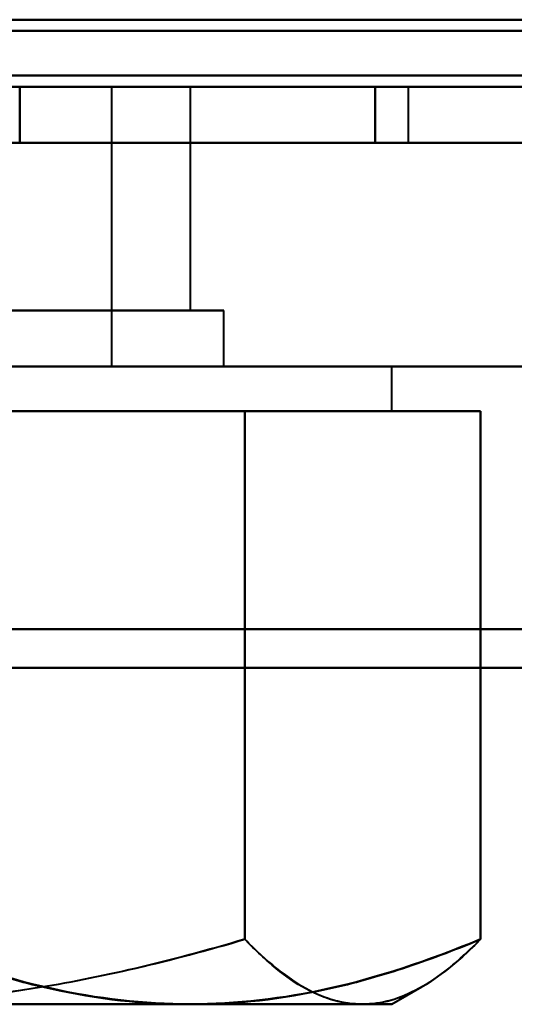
# Model space of a CAD drawing. Header units: millimetres. Extents: x -1442 to 3067, y -120 to 1046.
# Tile 7 of 75: x -318.82 to -314.41, y 120.67 to 129.47. Entities that reach past the tile are written whole.
import ezdxf

# ---------------------------------------------------------------- set-up
doc = ezdxf.new("R2010")
doc.units = ezdxf.units.MM
doc.layers.add('G-IMPT', color=8, linetype='Continuous', lineweight=40)

# ---------------------------------------------------------------- blocks, each defined once
blk = doc.blocks.new('NEXA 1000 CALQUES_dwg-755156-Gauche')
at = {"layer": 'G-IMPT'}
for p, q in [((-367.9, 128.8723), (331.9, 128.8723)), ((-328.65, 128.8723), (-315.35, 128.8723)), ((-328.65, 128.8723), (-315.35, 128.8723)), ((-315.35, 128.8723), (-328.65, 128.8723)), ((-315.35, 128.8723), (-328.65, 128.8723)), ((-328.65, 128.8723), (-315.35, 128.8723)), ((-328.65, 128.8723), (-315.35, 128.8723)), ((-315.35, 128.8723), (-328.65, 128.8723)), ((-315.35, 128.8723), (-328.65, 128.8723)), ((-328.65, 128.8723), (-315.35, 128.8723)), ((-328.65, 128.8723), (-315.35, 128.8723)), ((-315.35, 128.8723), (-328.65, 128.8723)), ((-315.35, 128.8723), (-328.65, 128.8723)), ((-328.65, 128.8723), (-315.35, 128.8723)), ((-328.65, 128.8723), (-315.35, 128.8723)), ((-315.35, 128.8723), (-328.65, 128.8723)), ((-315.35, 128.8723), (-328.65, 128.8723)), ((-323.122, 128.8723), (-318, 128.8723)), ((-323.122, 128.8723), (-318, 128.8723)), ((-323.122, 128.8723), (-318, 128.8723)), ((-323.122, 128.8723), (-318, 128.8723)), ((-317.3, 128.8723), (-322, 128.8723)), ((-322, 128.8723), (-317.3, 128.8723)), ((-318, 128.8723), (-322, 128.8723)), ((-317.3, 128.8723), (-322, 128.8723)), ((-322, 128.8723), (-317.3, 128.8723)), ((-318, 128.8723), (-322, 128.8723)), ((-317.3, 128.8723), (-322, 128.8723)), ((-322, 128.8723), (-317.3, 128.8723)), ((-318, 128.8723), (-322, 128.8723)), ((-317.3, 128.8723), (-322, 128.8723)), ((-322, 128.8723), (-317.3, 128.8723)), ((-318, 128.8723), (-322, 128.8723)), ((-318, 126.3723), (-318, 128.8723)), ((-318, 126.3723), (-318, 128.8723)), ((-318, 126.3723), (-318, 128.8723)), ((-318, 126.3723), (-318, 128.8723)), ((-317.3, 126.8723), (-317.3, 128.8723)), ((-317.3, 126.8723), (-317.3, 128.8723)), ((-317.3, 126.8723), (-317.3, 128.8723)), ((-317.3, 126.8723), (-317.3, 128.8723)), ((-315.35, 128.3723), (-315.35, 128.8723)), ((-315.35, 128.3723), (-315.35, 128.8723)), ((-315.35, 128.3723), (-315.35, 128.8723)), ((-315.35, 128.3723), (-315.35, 128.8723)), ((-368.4, 128.3723), (332.4, 128.3723)), ((333, 128.3723), (-352, 128.3723)), ((-333.4, 128.3723), (332.4, 128.3723)), ((-328.65, 128.3723), (-315.35, 128.3723)), ((-328.65, 128.3723), (-315.35, 128.3723)), ((-328.65, 128.3723), (-315.35, 128.3723)), ((-328.65, 128.3723), (-315.35, 128.3723)), ((-322, 128.3723), (-315.35, 128.3723)), ((-315.35, 128.3723), (-322, 128.3723)), ((-322, 128.3723), (-315.35, 128.3723)), ((-315.35, 128.3723), (-322, 128.3723)), ((-315.35, 128.3723), (-322, 128.3723)), ((-322, 128.3723), (-315.35, 128.3723)), ((-315.35, 128.3723), (-322, 128.3723)), ((-322, 128.3723), (-315.35, 128.3723)), ((-317.9297, 126.8723), (-326.7, 126.8723)), ((-317.9297, 126.8723), (-326.7, 126.8723)), ((-317.9297, 126.8723), (-326.7, 126.8723)), ((-317.9297, 126.8723), (-326.7, 126.8723)), ((-317.3, 126.8723), (-326.0703, 126.8723)), ((-317.3, 126.8723), (-326.0703, 126.8723)), ((-317.3, 126.8723), (-326.0703, 126.8723)), ((-317.3, 126.8723), (-326.0703, 126.8723)), ((-324.35, 126.8723), (-317.3, 126.8723)), ((-324.35, 126.8723), (-317.3, 126.8723)), ((-324.35, 126.8723), (-317.3, 126.8723)), ((-324.35, 126.8723), (-317.3, 126.8723)), ((-317, 126.8723), (-322, 126.8723)), ((-322, 126.8723), (-317, 126.8723)), ((-317, 126.8723), (-322, 126.8723)), ((-322, 126.8723), (-317, 126.8723)), ((-317, 126.8723), (-322, 126.8723)), ((-322, 126.8723), (-317, 126.8723)), ((-317, 126.8723), (-322, 126.8723)), ((-322, 126.8723), (-317, 126.8723)), ((-317, 126.3723), (-317, 126.8723)), ((-317, 126.3723), (-317, 126.8723)), ((-317, 126.3723), (-317, 126.8723)), ((-317, 126.3723), (-317, 126.8723)), ((333, 126.3723), (-352, 126.3723)), ((333, 126.3723), (-352, 126.3723)), ((-315.7609, 126.3723), (-328.5, 126.3723)), ((-315.7609, 126.3723), (-328.5, 126.3723)), ((-328.5, 126.3723), (-315.7609, 126.3723)), ((-328.5, 126.3723), (-315.7609, 126.3723)), ((-315.7609, 126.3723), (-328.5, 126.3723)), ((-315.7609, 126.3723), (-328.5, 126.3723)), ((-328.5, 126.3723), (-315.7609, 126.3723)), ((-328.5, 126.3723), (-315.7609, 126.3723)), ((-315.5, 126.3723), (-328.2391, 126.3723)), ((-315.5, 126.3723), (-328.2391, 126.3723)), ((-328.2391, 126.3723), (-315.5, 126.3723)), ((-328.2391, 126.3723), (-315.5, 126.3723)), ((-315.5, 126.3723), (-328.2391, 126.3723)), ((-315.5, 126.3723), (-328.2391, 126.3723)), ((-328.2391, 126.3723), (-315.5, 126.3723)), ((-328.2391, 126.3723), (-315.5, 126.3723)), ((-318, 126.3723), (-323.122, 126.3723)), ((-323.122, 126.3723), (-318, 126.3723)), ((-318, 126.3723), (-323.122, 126.3723)), ((-323.122, 126.3723), (-318, 126.3723)), ((-318, 126.3723), (-323.122, 126.3723)), ((-323.122, 126.3723), (-318, 126.3723)), ((-318, 126.3723), (-323.122, 126.3723)), ((-323.122, 126.3723), (-318, 126.3723)), ((-322, 126.3723), (-317, 126.3723)), ((-317, 126.3723), (-322, 126.3723)), ((-322, 126.3723), (-317, 126.3723)), ((-317, 126.3723), (-322, 126.3723)), ((-322, 126.3723), (-317, 126.3723)), ((-317, 126.3723), (-322, 126.3723)), ((-322, 126.3723), (-317, 126.3723)), ((-317, 126.3723), (-322, 126.3723)), ((-315.5, 125.9723), (-315.5, 126.3723)), ((-315.5, 125.9723), (-315.5, 126.3723)), ((-315.5, 125.9723), (-315.5, 126.3723)), ((-315.5, 125.9723), (-315.5, 126.3723)), ((-317.3015, 125.9723), (-323.5406, 125.9723)), ((-323.5406, 125.9723), (-317.3015, 125.9723)), ((-317.3015, 125.9723), (-323.5406, 125.9723)), ((-323.5406, 125.9723), (-317.3015, 125.9723)), ((-323.5406, 125.9723), (-317.3015, 125.9723)), ((-317.3015, 125.9723), (-323.5406, 125.9723)), ((-323.5406, 125.9723), (-317.3015, 125.9723)), ((-317.3015, 125.9723), (-323.5406, 125.9723)), ((-315.7609, 125.9723), (-320.4594, 125.9723)), ((-320.4594, 125.9723), (-315.7609, 125.9723)), ((-315.7609, 125.9723), (-320.4594, 125.9723)), ((-320.4594, 125.9723), (-315.7609, 125.9723)), ((-320.4594, 125.9723), (-315.7609, 125.9723)), ((-315.7609, 125.9723), (-320.4594, 125.9723)), ((-320.4594, 125.9723), (-315.7609, 125.9723)), ((-315.7609, 125.9723), (-320.4594, 125.9723)), ((-315.5, 125.9723), (-317.3015, 125.9723)), ((-317.3015, 125.9723), (-315.5, 125.9723)), ((-315.5, 125.9723), (-317.3015, 125.9723)), ((-317.3015, 125.9723), (-315.5, 125.9723)), ((-317.3015, 125.9723), (-315.5, 125.9723)), ((-315.5, 125.9723), (-317.3015, 125.9723)), ((-317.3015, 125.9723), (-315.5, 125.9723)), ((-315.5, 125.9723), (-317.3015, 125.9723)), ((-315.5, 120.6723), (-315.2326, 120.8267)), ((-315.5, 120.6723), (-315.2326, 120.8267)), ((-315.5, 120.6723), (-315.2326, 120.8267)), ((-315.5, 120.6723), (-315.2326, 120.8267)), ((-317.3015, 120.6723), (-323.5406, 120.6723)), ((-323.5406, 120.6723), (-317.3015, 120.6723)), ((-317.3015, 120.6723), (-323.5406, 120.6723)), ((-323.5406, 120.6723), (-317.3015, 120.6723)), ((-323.5406, 120.6723), (-317.3015, 120.6723)), ((-317.3015, 120.6723), (-323.5406, 120.6723)), ((-323.5406, 120.6723), (-317.3015, 120.6723)), ((-317.3015, 120.6723), (-323.5406, 120.6723)), ((-315.7609, 120.6723), (-320.4594, 120.6723)), ((-320.4594, 120.6723), (-315.7609, 120.6723)), ((-315.7609, 120.6723), (-320.4594, 120.6723)), ((-320.4594, 120.6723), (-315.7609, 120.6723)), ((-320.4594, 120.6723), (-315.7609, 120.6723)), ((-315.7609, 120.6723), (-320.4594, 120.6723)), ((-320.4594, 120.6723), (-315.7609, 120.6723)), ((-315.7609, 120.6723), (-320.4594, 120.6723)), ((-315.5, 120.6723), (-317.3015, 120.6723)), ((-317.3015, 120.6723), (-315.5, 120.6723)), ((-315.5, 120.6723), (-317.3015, 120.6723)), ((-317.3015, 120.6723), (-315.5, 120.6723)), ((-317.3015, 120.6723), (-315.5, 120.6723)), ((-315.5, 120.6723), (-317.3015, 120.6723)), ((-317.3015, 120.6723), (-315.5, 120.6723)), ((-315.5, 120.6723), (-317.3015, 120.6723))]:
    blk.add_line(p, q, dxfattribs=at)
at = {"layer": 'G-IMPT', "flags": 128}
for points in [[(-367.9, 129.4723), (-192.95, 129.4723), (-18, 129.4723), (156.95, 129.4723), (331.9, 129.4723)], [(331.9, 129.4723), (156.95, 129.4723), (-18, 129.4723), (-192.95, 129.4723), (-367.9, 129.4723)], [(331.9, 129.4723), (165.575, 129.4723), (-0.75, 129.4723), (-167.075, 129.4723), (-333.4, 129.4723)], [(-333.4, 129.4723), (-167.075, 129.4723), (-0.75, 129.4723), (165.575, 129.4723), (331.9, 129.4723)], [(-333.4, 129.4723), (-167.075, 129.4723), (-0.75, 129.4723), (165.575, 129.4723), (331.9, 129.4723)], [(331.9, 129.4723), (165.575, 129.4723), (-0.75, 129.4723), (-167.075, 129.4723), (-333.4, 129.4723)], [(331.9, 129.3723), (156.95, 129.3723), (-18, 129.3723), (-192.95, 129.3723), (-367.9, 129.3723)], [(-367.9, 129.3723), (-192.95, 129.3723), (-18, 129.3723), (156.95, 129.3723), (331.9, 129.3723)], [(331.9, 129.3723), (156.95, 129.3723), (-18, 129.3723), (-192.95, 129.3723), (-367.9, 129.3723)], [(-367.9, 129.3723), (-192.95, 129.3723), (-18, 129.3723), (156.95, 129.3723), (331.9, 129.3723)], [(-367.9, 129.3723), (-192.95, 129.3723), (-18, 129.3723), (156.95, 129.3723), (331.9, 129.3723)], [(331.9, 129.3723), (156.95, 129.3723), (-18, 129.3723), (-192.95, 129.3723), (-367.9, 129.3723)], [(-368.4, 128.9723), (-193.2, 128.9723), (-18, 128.9723), (157.2, 128.9723), (332.4, 128.9723)], [(-368.4, 128.9723), (-193.2, 128.9723), (-18, 128.9723), (157.2, 128.9723), (332.4, 128.9723)], [(332.4, 128.9723), (157.2, 128.9723), (-18, 128.9723), (-193.2, 128.9723), (-368.4, 128.9723)], [(332.4, 128.9723), (157.2, 128.9723), (-18, 128.9723), (-193.2, 128.9723), (-368.4, 128.9723)], [(332.4, 128.9723), (157.2, 128.9723), (-18, 128.9723), (-193.2, 128.9723), (-368.4, 128.9723)], [(-368.4, 128.9723), (-193.2, 128.9723), (-18, 128.9723), (157.2, 128.9723), (332.4, 128.9723)], [(-333.4, 128.9723), (-166.95, 128.9723), (-0.5, 128.9723), (165.95, 128.9723), (332.4, 128.9723)], [(-333.4, 128.9723), (-166.95, 128.9723), (-0.5, 128.9723), (165.95, 128.9723), (332.4, 128.9723)], [(332.4, 128.9723), (165.95, 128.9723), (-0.5, 128.9723), (-166.95, 128.9723), (-333.4, 128.9723)], [(-333.4, 128.9723), (-166.95, 128.9723), (-0.5, 128.9723), (165.95, 128.9723), (332.4, 128.9723)], [(332.4, 128.9723), (165.95, 128.9723), (-0.5, 128.9723), (-166.95, 128.9723), (-333.4, 128.9723)], [(332.4, 128.9723), (165.95, 128.9723), (-0.5, 128.9723), (-166.95, 128.9723), (-333.4, 128.9723)], [(332.4, 128.8723), (157.2, 128.8723), (-18, 128.8723), (-193.2, 128.8723), (-368.4, 128.8723)], [(-368.4, 128.8723), (-193.2, 128.8723), (-18, 128.8723), (157.2, 128.8723), (332.4, 128.8723)], [(331.9, 128.8723), (156.95, 128.8723), (-18, 128.8723), (-192.95, 128.8723), (-367.9, 128.8723)], [(-367.9, 128.8723), (-192.95, 128.8723), (-18, 128.8723), (156.95, 128.8723), (331.9, 128.8723)], [(-367.9, 128.8723), (-192.95, 128.8723), (-18, 128.8723), (156.95, 128.8723), (331.9, 128.8723)], [(331.9, 128.8723), (156.95, 128.8723), (-18, 128.8723), (-192.95, 128.8723), (-367.9, 128.8723)], [(-367.9, 128.8723), (-192.95, 128.8723), (-18, 128.8723), (156.95, 128.8723), (331.9, 128.8723)], [(331.9, 128.8723), (156.95, 128.8723), (-18, 128.8723), (-192.95, 128.8723), (-367.9, 128.8723)], [(331.9, 128.8723), (156.95, 128.8723), (-18, 128.8723), (-192.95, 128.8723), (-367.9, 128.8723)], [(-367.9, 128.8723), (-192.95, 128.8723), (-18, 128.8723), (156.95, 128.8723), (331.9, 128.8723)], [(331.9, 128.8723), (156.95, 128.8723), (-18, 128.8723), (-192.95, 128.8723), (-367.9, 128.8723)], [(-367.9, 128.8723), (-192.95, 128.8723), (-18, 128.8723), (156.95, 128.8723), (331.9, 128.8723)], [(-367.9, 128.8723), (-192.95, 128.8723), (-18, 128.8723), (156.95, 128.8723), (331.9, 128.8723)], [(331.9, 128.8723), (156.95, 128.8723), (-18, 128.8723), (-192.95, 128.8723), (-367.9, 128.8723)], [(-333.4, 128.8723), (-166.95, 128.8723), (-0.5, 128.8723), (165.95, 128.8723), (332.4, 128.8723)], [(332.4, 128.8723), (165.95, 128.8723), (-0.5, 128.8723), (-166.95, 128.8723), (-333.4, 128.8723)], [(-333, 128.8723), (-166.75, 128.8723), (-0.5, 128.8723), (165.75, 128.8723), (332, 128.8723)], [(332, 128.8723), (165.75, 128.8723), (-0.5, 128.8723), (-166.75, 128.8723), (-333, 128.8723)], [(-333, 128.8723), (-166.75, 128.8723), (-0.5, 128.8723), (165.75, 128.8723), (332, 128.8723)], [(332, 128.8723), (165.75, 128.8723), (-0.5, 128.8723), (-166.75, 128.8723), (-333, 128.8723)], [(-318.8246, 128.8723), (-320.4123, 128.8723), (-322, 128.8723), (-323.5877, 128.8723), (-325.1754, 128.8723)], [(-325.1754, 128.8723), (-323.5877, 128.8723), (-322, 128.8723), (-320.4123, 128.8723), (-318.8246, 128.8723)], [(-318.8246, 128.8723), (-320.4123, 128.8723), (-322, 128.8723), (-323.5877, 128.8723), (-325.1754, 128.8723)], [(-325.1754, 128.8723), (-323.5877, 128.8723), (-322, 128.8723), (-320.4123, 128.8723), (-318.8246, 128.8723)], [(-318.8246, 128.8723), (-320.4123, 128.8723), (-322, 128.8723), (-323.5877, 128.8723), (-325.1754, 128.8723)], [(-325.1754, 128.8723), (-323.5877, 128.8723), (-322, 128.8723), (-320.4123, 128.8723), (-318.8246, 128.8723)], [(-318.8246, 128.8723), (-320.4123, 128.8723), (-322, 128.8723), (-323.5877, 128.8723), (-325.1754, 128.8723)], [(-325.1754, 128.8723), (-323.5877, 128.8723), (-322, 128.8723), (-320.4123, 128.8723), (-318.8246, 128.8723)], [(-318.8246, 128.8723), (-320.4123, 128.8723), (-322, 128.8723), (-323.5877, 128.8723), (-325.1754, 128.8723)], [(-325.1754, 128.8723), (-323.5877, 128.8723), (-322, 128.8723), (-320.4123, 128.8723), (-318.8246, 128.8723)], [(-318.8246, 128.8723), (-320.4123, 128.8723), (-322, 128.8723), (-323.5877, 128.8723), (-325.1754, 128.8723)], [(-325.1754, 128.8723), (-323.5877, 128.8723), (-322, 128.8723), (-320.4123, 128.8723), (-318.8246, 128.8723)], [(-315.6491, 128.8723), (-316.443, 128.8723), (-317.2369, 128.8723), (-318.0307, 128.8723), (-318.8246, 128.8723)], [(-318.8246, 128.8723), (-318.0307, 128.8723), (-317.2369, 128.8723), (-316.443, 128.8723), (-315.6491, 128.8723)], [(-315.6491, 128.8723), (-316.443, 128.8723), (-317.2369, 128.8723), (-318.0307, 128.8723), (-318.8246, 128.8723)], [(-318.8246, 128.8723), (-318.0307, 128.8723), (-317.2369, 128.8723), (-316.443, 128.8723), (-315.6491, 128.8723)], [(-315.6491, 128.8723), (-316.443, 128.8723), (-317.2369, 128.8723), (-318.0307, 128.8723), (-318.8246, 128.8723)], [(-318.8246, 128.8723), (-318.0307, 128.8723), (-317.2369, 128.8723), (-316.443, 128.8723), (-315.6491, 128.8723)], [(-315.6491, 128.8723), (-316.443, 128.8723), (-317.2369, 128.8723), (-318.0307, 128.8723), (-318.8246, 128.8723)], [(-318.8246, 128.8723), (-318.0307, 128.8723), (-317.2369, 128.8723), (-316.443, 128.8723), (-315.6491, 128.8723)], [(-315.6491, 128.8723), (-316.443, 128.8723), (-317.2369, 128.8723), (-318.0307, 128.8723), (-318.8246, 128.8723)], [(-318.8246, 128.8723), (-318.8246, 128.7473), (-318.8246, 128.6223), (-318.8246, 128.4973), (-318.8246, 128.3723)], [(-318.8246, 128.3723), (-318.8246, 128.4973), (-318.8246, 128.6223), (-318.8246, 128.7473), (-318.8246, 128.8723)], [(-318.8246, 128.8723), (-318.8246, 128.7473), (-318.8246, 128.6223), (-318.8246, 128.4973), (-318.8246, 128.3723)], [(-318.8246, 128.8723), (-318.0307, 128.8723), (-317.2369, 128.8723), (-316.443, 128.8723), (-315.6491, 128.8723)], [(-318.8246, 128.3723), (-318.8246, 128.4973), (-318.8246, 128.6223), (-318.8246, 128.7473), (-318.8246, 128.8723)], [(-315.6491, 128.8723), (-316.443, 128.8723), (-317.2369, 128.8723), (-318.0307, 128.8723), (-318.8246, 128.8723)], [(-318.8246, 128.8723), (-318.0307, 128.8723), (-317.2369, 128.8723), (-316.443, 128.8723), (-315.6491, 128.8723)], [(-315.6491, 128.8723), (-316.443, 128.8723), (-317.2369, 128.8723), (-318.0307, 128.8723), (-318.8246, 128.8723)], [(-318.8246, 128.8723), (-318.8246, 128.7473), (-318.8246, 128.6223), (-318.8246, 128.4973), (-318.8246, 128.3723)], [(-318.8246, 128.3723), (-318.8246, 128.4973), (-318.8246, 128.6223), (-318.8246, 128.7473), (-318.8246, 128.8723)], [(-318.8246, 128.8723), (-318.8246, 128.7473), (-318.8246, 128.6223), (-318.8246, 128.4973), (-318.8246, 128.3723)], [(-318.8246, 128.8723), (-318.0307, 128.8723), (-317.2369, 128.8723), (-316.443, 128.8723), (-315.6491, 128.8723)], [(-318.8246, 128.3723), (-318.8246, 128.4973), (-318.8246, 128.6223), (-318.8246, 128.7473), (-318.8246, 128.8723)], [(-315.6491, 128.8723), (-316.443, 128.8723), (-317.2369, 128.8723), (-318.0307, 128.8723), (-318.8246, 128.8723)], [(-318.8246, 128.8723), (-318.0307, 128.8723), (-317.2369, 128.8723), (-316.443, 128.8723), (-315.6491, 128.8723)], [(-315.6491, 128.3723), (-315.6491, 128.4973), (-315.6491, 128.6223), (-315.6491, 128.7473), (-315.6491, 128.8723)], [(-315.6491, 128.8723), (-315.6491, 128.7473), (-315.6491, 128.6223), (-315.6491, 128.4973), (-315.6491, 128.3723)], [(-315.6491, 128.3723), (-315.6491, 128.4973), (-315.6491, 128.6223), (-315.6491, 128.7473), (-315.6491, 128.8723)], [(-315.6491, 128.8723), (-315.6491, 128.7473), (-315.6491, 128.6223), (-315.6491, 128.4973), (-315.6491, 128.3723)], [(-315.6491, 128.3723), (-315.6491, 128.4973), (-315.6491, 128.6223), (-315.6491, 128.7473), (-315.6491, 128.8723)], [(-315.6491, 128.8723), (-315.6491, 128.7473), (-315.6491, 128.6223), (-315.6491, 128.4973), (-315.6491, 128.3723)], [(-315.6491, 128.3723), (-315.6491, 128.4973), (-315.6491, 128.6223), (-315.6491, 128.7473), (-315.6491, 128.8723)], [(-315.6491, 128.8723), (-315.6491, 128.7473), (-315.6491, 128.6223), (-315.6491, 128.4973), (-315.6491, 128.3723)], [(332.4, 128.3723), (157.2, 128.3723), (-18, 128.3723), (-193.2, 128.3723), (-368.4, 128.3723)], [(-368.4, 128.3723), (-193.2, 128.3723), (-18, 128.3723), (157.2, 128.3723), (332.4, 128.3723)], [(332.4, 128.3723), (161.3, 128.3723), (-9.8, 128.3723), (-180.9, 128.3723), (-352, 128.3723)], [(-352, 128.3723), (-180.9, 128.3723), (-9.8, 128.3723), (161.3, 128.3723), (332.4, 128.3723)], [(-352, 128.3723), (-180.9, 128.3723), (-9.8, 128.3723), (161.3, 128.3723), (332.4, 128.3723)], [(332.4, 128.3723), (161.3, 128.3723), (-9.8, 128.3723), (-180.9, 128.3723), (-352, 128.3723)], [(-333.4, 128.3723), (-166.95, 128.3723), (-0.5, 128.3723), (165.95, 128.3723), (332.4, 128.3723)], [(326, 128.3723), (161.15, 128.3723), (-3.7, 128.3723), (-168.55, 128.3723), (-333.4, 128.3723)], [(-333.4, 128.3723), (-168.55, 128.3723), (-3.7, 128.3723), (161.15, 128.3723), (326, 128.3723)], [(332.4, 128.3723), (165.95, 128.3723), (-0.5, 128.3723), (-166.95, 128.3723), (-333.4, 128.3723)], [(332.4, 128.3723), (165.95, 128.3723), (-0.5, 128.3723), (-166.95, 128.3723), (-333.4, 128.3723)], [(-333.4, 128.3723), (-168.55, 128.3723), (-3.7, 128.3723), (161.15, 128.3723), (326, 128.3723)], [(326, 128.3723), (161.15, 128.3723), (-3.7, 128.3723), (-168.55, 128.3723), (-333.4, 128.3723)], [(-333.4, 128.3723), (-166.95, 128.3723), (-0.5, 128.3723), (165.95, 128.3723), (332.4, 128.3723)], [(332.4, 128.3723), (165.95, 128.3723), (-0.5, 128.3723), (-166.95, 128.3723), (-333.4, 128.3723)], [(-333.4, 128.3723), (-166.95, 128.3723), (-0.5, 128.3723), (165.95, 128.3723), (332.4, 128.3723)], [(-333.4, 128.3723), (-168.55, 128.3723), (-3.7, 128.3723), (161.15, 128.3723), (326, 128.3723)], [(326, 128.3723), (161.15, 128.3723), (-3.7, 128.3723), (-168.55, 128.3723), (-333.4, 128.3723)], [(-333.4, 128.3723), (-166.95, 128.3723), (-0.5, 128.3723), (165.95, 128.3723), (332.4, 128.3723)], [(332.4, 128.3723), (165.95, 128.3723), (-0.5, 128.3723), (-166.95, 128.3723), (-333.4, 128.3723)], [(326, 128.3723), (161.15, 128.3723), (-3.7, 128.3723), (-168.55, 128.3723), (-333.4, 128.3723)], [(-333.4, 128.3723), (-168.55, 128.3723), (-3.7, 128.3723), (161.15, 128.3723), (326, 128.3723)], [(-325.1754, 128.3723), (-323.5877, 128.3723), (-322, 128.3723), (-320.4123, 128.3723), (-318.8246, 128.3723)], [(-318.8246, 128.3723), (-320.4123, 128.3723), (-322, 128.3723), (-323.5877, 128.3723), (-325.1754, 128.3723)], [(-318.8246, 128.3723), (-320.4123, 128.3723), (-322, 128.3723), (-323.5877, 128.3723), (-325.1754, 128.3723)], [(-325.1754, 128.3723), (-323.5877, 128.3723), (-322, 128.3723), (-320.4123, 128.3723), (-318.8246, 128.3723)], [(-325.1754, 128.3723), (-323.5877, 128.3723), (-322, 128.3723), (-320.4123, 128.3723), (-318.8246, 128.3723)], [(-318.8246, 128.3723), (-320.4123, 128.3723), (-322, 128.3723), (-323.5877, 128.3723), (-325.1754, 128.3723)], [(-318.8246, 128.3723), (-320.4123, 128.3723), (-322, 128.3723), (-323.5877, 128.3723), (-325.1754, 128.3723)], [(-325.1754, 128.3723), (-323.5877, 128.3723), (-322, 128.3723), (-320.4123, 128.3723), (-318.8246, 128.3723)], [(-318.8246, 128.3723), (-318.0307, 128.3723), (-317.2369, 128.3723), (-316.443, 128.3723), (-315.6491, 128.3723)], [(-315.6491, 128.3723), (-316.443, 128.3723), (-317.2369, 128.3723), (-318.0307, 128.3723), (-318.8246, 128.3723)], [(-318.8246, 128.3723), (-318.0307, 128.3723), (-317.2369, 128.3723), (-316.443, 128.3723), (-315.6491, 128.3723)], [(-315.6491, 128.3723), (-316.443, 128.3723), (-317.2369, 128.3723), (-318.0307, 128.3723), (-318.8246, 128.3723)], [(-318.8246, 128.3723), (-318.0307, 128.3723), (-317.2369, 128.3723), (-316.443, 128.3723), (-315.6491, 128.3723)], [(-315.6491, 128.3723), (-316.443, 128.3723), (-317.2369, 128.3723), (-318.0307, 128.3723), (-318.8246, 128.3723)], [(-318.8246, 128.3723), (-318.0307, 128.3723), (-317.2369, 128.3723), (-316.443, 128.3723), (-315.6491, 128.3723)], [(-315.6491, 128.3723), (-316.443, 128.3723), (-317.2369, 128.3723), (-318.0307, 128.3723), (-318.8246, 128.3723)], [(-318.8246, 128.3723), (-318.0307, 128.3723), (-317.2369, 128.3723), (-316.443, 128.3723), (-315.6491, 128.3723)], [(-318.8246, 128.3723), (-318.0307, 128.3723), (-317.2369, 128.3723), (-316.443, 128.3723), (-315.6491, 128.3723)], [(-315.6491, 128.3723), (-316.443, 128.3723), (-317.2369, 128.3723), (-318.0307, 128.3723), (-318.8246, 128.3723)], [(-315.6491, 128.3723), (-316.443, 128.3723), (-317.2369, 128.3723), (-318.0307, 128.3723), (-318.8246, 128.3723)], [(-318.8246, 128.3723), (-318.0307, 128.3723), (-317.2369, 128.3723), (-316.443, 128.3723), (-315.6491, 128.3723)], [(-318.8246, 128.3723), (-318.0307, 128.3723), (-317.2369, 128.3723), (-316.443, 128.3723), (-315.6491, 128.3723)], [(-315.6491, 128.3723), (-316.443, 128.3723), (-317.2369, 128.3723), (-318.0307, 128.3723), (-318.8246, 128.3723)], [(-315.6491, 128.3723), (-316.443, 128.3723), (-317.2369, 128.3723), (-318.0307, 128.3723), (-318.8246, 128.3723)], [(-352, 126.3723), (-180.75, 126.3723), (-9.5, 126.3723), (161.75, 126.3723), (333, 126.3723)], [(333, 126.3723), (161.75, 126.3723), (-9.5, 126.3723), (-180.75, 126.3723), (-352, 126.3723)], [(333, 126.3723), (161.75, 126.3723), (-9.5, 126.3723), (-180.75, 126.3723), (-352, 126.3723)], [(-352, 126.3723), (-180.75, 126.3723), (-9.5, 126.3723), (161.75, 126.3723), (333, 126.3723)], [(333, 126.3723), (161.75, 126.3723), (-9.5, 126.3723), (-180.75, 126.3723), (-352, 126.3723)], [(-352, 126.3723), (-180.75, 126.3723), (-9.5, 126.3723), (161.75, 126.3723), (333, 126.3723)], [(-352, 126.3723), (-180.75, 126.3723), (-9.5, 126.3723), (161.75, 126.3723), (333, 126.3723)], [(333, 126.3723), (161.75, 126.3723), (-9.5, 126.3723), (-180.75, 126.3723), (-352, 126.3723)], [(326, 126.3723), (158.25, 126.3723), (-9.5, 126.3723), (-177.25, 126.3723), (-345, 126.3723)], [(-345, 126.3723), (-177.25, 126.3723), (-9.5, 126.3723), (158.25, 126.3723), (326, 126.3723)], [(-345, 126.3723), (-177.25, 126.3723), (-9.5, 126.3723), (158.25, 126.3723), (326, 126.3723)], [(326, 126.3723), (158.25, 126.3723), (-9.5, 126.3723), (-177.25, 126.3723), (-345, 126.3723)], [(-345, 126.3723), (-177.25, 126.3723), (-9.5, 126.3723), (158.25, 126.3723), (326, 126.3723)], [(326, 126.3723), (158.25, 126.3723), (-9.5, 126.3723), (-177.25, 126.3723), (-345, 126.3723)], [(326, 126.3723), (158.25, 126.3723), (-9.5, 126.3723), (-177.25, 126.3723), (-345, 126.3723)], [(-345, 126.3723), (-177.25, 126.3723), (-9.5, 126.3723), (158.25, 126.3723), (326, 126.3723)], [(-320.4594, 125.9723), (-319.5479, 125.9723), (-318.6365, 125.9723), (-317.725, 125.9723), (-316.8135, 125.9723)], [(-316.8135, 125.9723), (-317.725, 125.9723), (-318.6365, 125.9723), (-319.5479, 125.9723), (-320.4594, 125.9723)], [(-320.4594, 125.9723), (-319.5479, 125.9723), (-318.6365, 125.9723), (-317.725, 125.9723), (-316.8135, 125.9723)], [(-316.8135, 125.9723), (-317.725, 125.9723), (-318.6365, 125.9723), (-319.5479, 125.9723), (-320.4594, 125.9723)], [(-316.8135, 125.9723), (-317.725, 125.9723), (-318.6365, 125.9723), (-319.5479, 125.9723), (-320.4594, 125.9723)], [(-320.4594, 125.9723), (-319.5479, 125.9723), (-318.6365, 125.9723), (-317.725, 125.9723), (-316.8135, 125.9723)], [(-316.8135, 125.9723), (-317.725, 125.9723), (-318.6365, 125.9723), (-319.5479, 125.9723), (-320.4594, 125.9723)], [(-320.4594, 125.9723), (-319.5479, 125.9723), (-318.6365, 125.9723), (-317.725, 125.9723), (-316.8135, 125.9723)], [(-317.3015, 125.9723), (-317.9499, 125.9723), (-318.5982, 125.9723), (-319.2465, 125.9723), (-319.8948, 125.9723)], [(-319.8948, 125.9723), (-319.2465, 125.9723), (-318.5982, 125.9723), (-317.9499, 125.9723), (-317.3015, 125.9723)], [(-317.3015, 125.9723), (-317.9499, 125.9723), (-318.5982, 125.9723), (-319.2465, 125.9723), (-319.8948, 125.9723)], [(-319.8948, 125.9723), (-319.2465, 125.9723), (-318.5982, 125.9723), (-317.9499, 125.9723), (-317.3015, 125.9723)], [(-319.8948, 125.9723), (-319.2465, 125.9723), (-318.5982, 125.9723), (-317.9499, 125.9723), (-317.3015, 125.9723)], [(-317.3015, 125.9723), (-317.9499, 125.9723), (-318.5982, 125.9723), (-319.2465, 125.9723), (-319.8948, 125.9723)], [(-319.8948, 125.9723), (-319.2465, 125.9723), (-318.5982, 125.9723), (-317.9499, 125.9723), (-317.3015, 125.9723)], [(-317.3015, 125.9723), (-317.9499, 125.9723), (-318.5982, 125.9723), (-319.2465, 125.9723), (-319.8948, 125.9723)], [(-314.7083, 125.9723), (-315.3566, 125.9723), (-316.0049, 125.9723), (-316.6532, 125.9723), (-317.3015, 125.9723)], [(-317.3015, 125.9723), (-316.6532, 125.9723), (-316.0049, 125.9723), (-315.3566, 125.9723), (-314.7083, 125.9723)], [(-314.7083, 125.9723), (-315.3566, 125.9723), (-316.0049, 125.9723), (-316.6532, 125.9723), (-317.3015, 125.9723)], [(-317.3015, 125.9723), (-316.6532, 125.9723), (-316.0049, 125.9723), (-315.3566, 125.9723), (-314.7083, 125.9723)], [(-317.3015, 125.9723), (-316.6532, 125.9723), (-316.0049, 125.9723), (-315.3566, 125.9723), (-314.7083, 125.9723)], [(-314.7083, 125.9723), (-315.3566, 125.9723), (-316.0049, 125.9723), (-316.6532, 125.9723), (-317.3015, 125.9723)], [(-317.3015, 125.9723), (-316.6532, 125.9723), (-316.0049, 125.9723), (-315.3566, 125.9723), (-314.7083, 125.9723)], [(-314.7083, 125.9723), (-315.3566, 125.9723), (-316.0049, 125.9723), (-316.6532, 125.9723), (-317.3015, 125.9723)], [(-316.8135, 125.9723), (-316.5504, 125.9723), (-316.2872, 125.9723), (-316.0241, 125.9723), (-315.7609, 125.9723)], [(-316.8135, 121.2529), (-316.8135, 122.4327), (-316.8135, 123.6126), (-316.8135, 124.7924), (-316.8135, 125.9723)], [(-315.7609, 125.9723), (-316.0241, 125.9723), (-316.2872, 125.9723), (-316.5504, 125.9723), (-316.8135, 125.9723)], [(-316.8135, 125.9723), (-316.8135, 124.7924), (-316.8135, 123.6126), (-316.8135, 122.4327), (-316.8135, 121.2529)], [(-316.8135, 125.9723), (-316.5504, 125.9723), (-316.2872, 125.9723), (-316.0241, 125.9723), (-315.7609, 125.9723)], [(-316.8135, 121.2529), (-316.8135, 122.4327), (-316.8135, 123.6126), (-316.8135, 124.7924), (-316.8135, 125.9723)], [(-315.7609, 125.9723), (-316.0241, 125.9723), (-316.2872, 125.9723), (-316.5504, 125.9723), (-316.8135, 125.9723)], [(-316.8135, 125.9723), (-316.8135, 124.7924), (-316.8135, 123.6126), (-316.8135, 122.4327), (-316.8135, 121.2529)], [(-315.7609, 125.9723), (-316.0241, 125.9723), (-316.2872, 125.9723), (-316.5504, 125.9723), (-316.8135, 125.9723)], [(-316.8135, 125.9723), (-316.8135, 124.7924), (-316.8135, 123.6126), (-316.8135, 122.4327), (-316.8135, 121.2529)], [(-316.8135, 121.2529), (-316.8135, 122.4327), (-316.8135, 123.6126), (-316.8135, 124.7924), (-316.8135, 125.9723)], [(-316.8135, 125.9723), (-316.5504, 125.9723), (-316.2872, 125.9723), (-316.0241, 125.9723), (-315.7609, 125.9723)], [(-315.7609, 125.9723), (-316.0241, 125.9723), (-316.2872, 125.9723), (-316.5504, 125.9723), (-316.8135, 125.9723)], [(-316.8135, 125.9723), (-316.8135, 124.7924), (-316.8135, 123.6126), (-316.8135, 122.4327), (-316.8135, 121.2529)], [(-316.8135, 121.2529), (-316.8135, 122.4327), (-316.8135, 123.6126), (-316.8135, 124.7924), (-316.8135, 125.9723)], [(-316.8135, 125.9723), (-316.5504, 125.9723), (-316.2872, 125.9723), (-316.0241, 125.9723), (-315.7609, 125.9723)], [(-315.7609, 125.9723), (-315.4978, 125.9723), (-315.2346, 125.9723), (-314.9715, 125.9723), (-314.7083, 125.9723)], [(-314.7083, 125.9723), (-314.9715, 125.9723), (-315.2346, 125.9723), (-315.4978, 125.9723), (-315.7609, 125.9723)], [(-315.7609, 125.9723), (-315.4978, 125.9723), (-315.2346, 125.9723), (-314.9715, 125.9723), (-314.7083, 125.9723)], [(-314.7083, 125.9723), (-314.9715, 125.9723), (-315.2346, 125.9723), (-315.4978, 125.9723), (-315.7609, 125.9723)], [(-314.7083, 125.9723), (-314.9715, 125.9723), (-315.2346, 125.9723), (-315.4978, 125.9723), (-315.7609, 125.9723)], [(-315.7609, 125.9723), (-315.4978, 125.9723), (-315.2346, 125.9723), (-314.9715, 125.9723), (-314.7083, 125.9723)], [(-314.7083, 125.9723), (-314.9715, 125.9723), (-315.2346, 125.9723), (-315.4978, 125.9723), (-315.7609, 125.9723)], [(-315.7609, 125.9723), (-315.4978, 125.9723), (-315.2346, 125.9723), (-314.9715, 125.9723), (-314.7083, 125.9723)], [(-314.7083, 121.2529), (-314.7083, 122.4327), (-314.7083, 123.6126), (-314.7083, 124.7924), (-314.7083, 125.9723)], [(-314.7083, 125.9723), (-314.7083, 124.7924), (-314.7083, 123.6126), (-314.7083, 122.4327), (-314.7083, 121.2529)], [(-314.7083, 121.2529), (-314.7083, 122.4327), (-314.7083, 123.6126), (-314.7083, 124.7924), (-314.7083, 125.9723)], [(-314.7083, 125.9723), (-314.7083, 124.7924), (-314.7083, 123.6126), (-314.7083, 122.4327), (-314.7083, 121.2529)], [(-314.7083, 125.9723), (-314.7083, 124.7924), (-314.7083, 123.6126), (-314.7083, 122.4327), (-314.7083, 121.2529)], [(-314.7083, 121.2529), (-314.7083, 122.4327), (-314.7083, 123.6126), (-314.7083, 124.7924), (-314.7083, 125.9723)], [(-314.7083, 125.9723), (-314.7083, 124.7924), (-314.7083, 123.6126), (-314.7083, 122.4327), (-314.7083, 121.2529)], [(-314.7083, 121.2529), (-314.7083, 122.4327), (-314.7083, 123.6126), (-314.7083, 124.7924), (-314.7083, 125.9723)], [(333, 124.025), (161.75, 124.025), (-9.5, 124.025), (-180.75, 124.025), (-352, 124.025)], [(-352, 124.025), (-180.75, 124.025), (-9.5, 124.025), (161.75, 124.025), (333, 124.025)], [(-352, 124.025), (-180.75, 124.025), (-9.5, 124.025), (161.75, 124.025), (333, 124.025)], [(333, 124.025), (161.75, 124.025), (-9.5, 124.025), (-180.75, 124.025), (-352, 124.025)], [(-352, 124.025), (-180.75, 124.025), (-9.5, 124.025), (161.75, 124.025), (333, 124.025)], [(333, 124.025), (161.75, 124.025), (-9.5, 124.025), (-180.75, 124.025), (-352, 124.025)], [(333, 124.025), (161.75, 124.025), (-9.5, 124.025), (-180.75, 124.025), (-352, 124.025)], [(-352, 124.025), (-180.75, 124.025), (-9.5, 124.025), (161.75, 124.025), (333, 124.025)], [(333, 123.6777), (161.75, 123.6777), (-9.5, 123.6777), (-180.75, 123.6777), (-352, 123.6777)], [(-352, 123.6777), (-180.75, 123.6777), (-9.5, 123.6777), (161.75, 123.6777), (333, 123.6777)], [(-352, 123.6777), (-180.75, 123.6777), (-9.5, 123.6777), (161.75, 123.6777), (333, 123.6777)], [(-352, 123.6777), (-180.75, 123.6777), (-9.5, 123.6777), (161.75, 123.6777), (333, 123.6777)], [(333, 123.6777), (161.75, 123.6777), (-9.5, 123.6777), (-180.75, 123.6777), (-352, 123.6777)], [(333, 123.6777), (161.75, 123.6777), (-9.5, 123.6777), (-180.75, 123.6777), (-352, 123.6777)]]:
    blk.add_lwpolyline(points, dxfattribs=at)
at = {"layer": 'G-IMPT'}
for points in [[(-320.4594, 120.6723), (-319.8794, 120.6725), (-318.725, 120.7662), (-317.483, 121.0541), (-316.8135, 121.2529)], [(-320.4594, 120.6723), (-319.8794, 120.6725), (-318.725, 120.7662), (-317.483, 121.0541), (-316.8135, 121.2529)], [(-320.4594, 120.6723), (-319.8794, 120.6725), (-318.725, 120.7662), (-317.483, 121.0541), (-316.8135, 121.2529)], [(-320.4594, 120.6723), (-319.8794, 120.6725), (-318.725, 120.7662), (-317.483, 121.0541), (-316.8135, 121.2529)], [(-317.3015, 120.6723), (-317.7141, 120.6725), (-318.5352, 120.7662), (-319.4186, 121.0541), (-319.8948, 121.2529)], [(-317.3015, 120.6723), (-317.7141, 120.6725), (-318.5352, 120.7662), (-319.4186, 121.0541), (-319.8948, 121.2529)], [(-317.3015, 120.6723), (-317.7141, 120.6725), (-318.5352, 120.7662), (-319.4186, 121.0541), (-319.8948, 121.2529)], [(-317.3015, 120.6723), (-317.7141, 120.6725), (-318.5352, 120.7662), (-319.4186, 121.0541), (-319.8948, 121.2529)], [(-314.7083, 121.2529), (-315.1845, 121.0541), (-316.0679, 120.7662), (-316.889, 120.6725), (-317.3015, 120.6723)], [(-314.7083, 121.2529), (-315.1845, 121.0541), (-316.0679, 120.7662), (-316.889, 120.6725), (-317.3015, 120.6723)], [(-314.7083, 121.2529), (-315.1845, 121.0541), (-316.0679, 120.7662), (-316.889, 120.6725), (-317.3015, 120.6723)], [(-314.7083, 121.2529), (-315.1845, 121.0541), (-316.0679, 120.7662), (-316.889, 120.6725), (-317.3015, 120.6723)], [(-316.8135, 121.2529), (-316.6203, 121.0541), (-316.2617, 120.7662), (-315.9284, 120.6725), (-315.7609, 120.6723)], [(-316.8135, 121.2529), (-316.6203, 121.0541), (-316.2617, 120.7662), (-315.9284, 120.6725), (-315.7609, 120.6723)], [(-316.8135, 121.2529), (-316.6203, 121.0541), (-316.2617, 120.7662), (-315.9284, 120.6725), (-315.7609, 120.6723)], [(-316.8135, 121.2529), (-316.6203, 121.0541), (-316.2617, 120.7662), (-315.9284, 120.6725), (-315.7609, 120.6723)], [(-315.7609, 120.6723), (-315.5935, 120.6725), (-315.2602, 120.7662), (-314.9016, 121.0541), (-314.7083, 121.2529)], [(-315.7609, 120.6723), (-315.5935, 120.6725), (-315.2602, 120.7662), (-314.9016, 121.0541), (-314.7083, 121.2529)], [(-315.7609, 120.6723), (-315.5935, 120.6725), (-315.2602, 120.7662), (-314.9016, 121.0541), (-314.7083, 121.2529)], [(-315.7609, 120.6723), (-315.5935, 120.6725), (-315.2602, 120.7662), (-314.9016, 121.0541), (-314.7083, 121.2529)]]:
    blk.add_open_spline(points, degree=3, dxfattribs=at)
for points, knots in [([(-316.8135, 121.2529), (-317.1515, 121.1529), (-317.8003, 120.9792), (-319.0166, 120.7397), (-319.8731, 120.6714), (-320.4594, 120.6723)], [0, 0, 0, 0, 0.25, 0.5, 1, 1, 1, 1]), ([(-316.8135, 121.2529), (-317.1515, 121.1529), (-317.8003, 120.9792), (-319.0166, 120.7397), (-319.8731, 120.6714), (-320.4594, 120.6723)], [0, 0, 0, 0, 0.25, 0.5, 1, 1, 1, 1]), ([(-316.8135, 121.2529), (-317.1515, 121.1529), (-317.8003, 120.9792), (-319.0166, 120.7397), (-319.8731, 120.6714), (-320.4594, 120.6723)], [0, 0, 0, 0, 0.25, 0.5, 1, 1, 1, 1]), ([(-316.8135, 121.2529), (-317.1515, 121.1529), (-317.8003, 120.9792), (-319.0166, 120.7397), (-319.8731, 120.6714), (-320.4594, 120.6723)], [0, 0, 0, 0, 0.25, 0.5, 1, 1, 1, 1]), ([(-319.8948, 121.2529), (-319.6535, 121.1529), (-319.1956, 120.9792), (-318.333, 120.7397), (-317.72, 120.6714), (-317.3015, 120.6723)], [0, 0, 0, 0, 0.25, 0.5, 1, 1, 1, 1]), ([(-319.8948, 121.2529), (-319.6535, 121.1529), (-319.1956, 120.9792), (-318.333, 120.7397), (-317.72, 120.6714), (-317.3015, 120.6723)], [0, 0, 0, 0, 0.25, 0.5, 1, 1, 1, 1]), ([(-319.8948, 121.2529), (-319.6535, 121.1529), (-319.1956, 120.9792), (-318.333, 120.7397), (-317.72, 120.6714), (-317.3015, 120.6723)], [0, 0, 0, 0, 0.25, 0.5, 1, 1, 1, 1]), ([(-319.8948, 121.2529), (-319.6535, 121.1529), (-319.1956, 120.9792), (-318.333, 120.7397), (-317.72, 120.6714), (-317.3015, 120.6723)], [0, 0, 0, 0, 0.25, 0.5, 1, 1, 1, 1]), ([(-317.3015, 120.6723), (-316.8854, 120.6714), (-316.2785, 120.7397), (-315.4119, 120.9792), (-314.9481, 121.1529), (-314.7083, 121.2529)], [0, 0, 0, 0, 0.5, 0.75, 1, 1, 1, 1]), ([(-317.3015, 120.6723), (-316.8854, 120.6714), (-316.2785, 120.7397), (-315.4119, 120.9792), (-314.9481, 121.1529), (-314.7083, 121.2529)], [0, 0, 0, 0, 0.5, 0.75, 1, 1, 1, 1]), ([(-317.3015, 120.6723), (-316.8854, 120.6714), (-316.2785, 120.7397), (-315.4119, 120.9792), (-314.9481, 121.1529), (-314.7083, 121.2529)], [0, 0, 0, 0, 0.5, 0.75, 1, 1, 1, 1]), ([(-317.3015, 120.6723), (-316.8854, 120.6714), (-316.2785, 120.7397), (-315.4119, 120.9792), (-314.9481, 121.1529), (-314.7083, 121.2529)], [0, 0, 0, 0, 0.5, 0.75, 1, 1, 1, 1]), ([(-315.7609, 120.6723), (-315.9318, 120.6714), (-316.1835, 120.7397), (-316.5317, 120.9792), (-316.7149, 121.1529), (-316.8135, 121.2529)], [0, 0, 0, 0, 0.5, 0.75, 1, 1, 1, 1]), ([(-315.7609, 120.6723), (-315.9318, 120.6714), (-316.1835, 120.7397), (-316.5317, 120.9792), (-316.7149, 121.1529), (-316.8135, 121.2529)], [0, 0, 0, 0, 0.5, 0.75, 1, 1, 1, 1]), ([(-315.7609, 120.6723), (-315.9318, 120.6714), (-316.1835, 120.7397), (-316.5317, 120.9792), (-316.7149, 121.1529), (-316.8135, 121.2529)], [0, 0, 0, 0, 0.5, 0.75, 1, 1, 1, 1]), ([(-315.7609, 120.6723), (-315.9318, 120.6714), (-316.1835, 120.7397), (-316.5317, 120.9792), (-316.7149, 121.1529), (-316.8135, 121.2529)], [0, 0, 0, 0, 0.5, 0.75, 1, 1, 1, 1]), ([(-314.7083, 121.2529), (-314.805, 121.1529), (-314.9959, 120.9792), (-315.3496, 120.7397), (-315.5931, 120.6714), (-315.7609, 120.6723)], [0, 0, 0, 0, 0.25, 0.5, 1, 1, 1, 1]), ([(-314.7083, 121.2529), (-314.805, 121.1529), (-314.9959, 120.9792), (-315.3496, 120.7397), (-315.5931, 120.6714), (-315.7609, 120.6723)], [0, 0, 0, 0, 0.25, 0.5, 1, 1, 1, 1]), ([(-314.7083, 121.2529), (-314.805, 121.1529), (-314.9959, 120.9792), (-315.3496, 120.7397), (-315.5931, 120.6714), (-315.7609, 120.6723)], [0, 0, 0, 0, 0.25, 0.5, 1, 1, 1, 1]), ([(-314.7083, 121.2529), (-314.805, 121.1529), (-314.9959, 120.9792), (-315.3496, 120.7397), (-315.5931, 120.6714), (-315.7609, 120.6723)], [0, 0, 0, 0, 0.25, 0.5, 1, 1, 1, 1])]:
    blk.add_open_spline(points, degree=3, knots=knots, dxfattribs=at)

msp = doc.modelspace()

# ---------------------------------------------------------------- linework, layer by layer
at = {"color": 94, "lineweight": 30}
msp.add_line((-610.1, 128.3723), (609.1, 128.3723), dxfattribs=at)
msp.add_line((-610.1, 128.3723), (609.1, 128.3723), dxfattribs=at)

# ---------------------------------------------------------------- block references
at = {"layer": 'G-IMPT'}
msp.add_blockref('NEXA 1000 CALQUES_dwg-755156-Gauche', (0, 0), dxfattribs=at)

doc.saveas('drawing.dxf')
